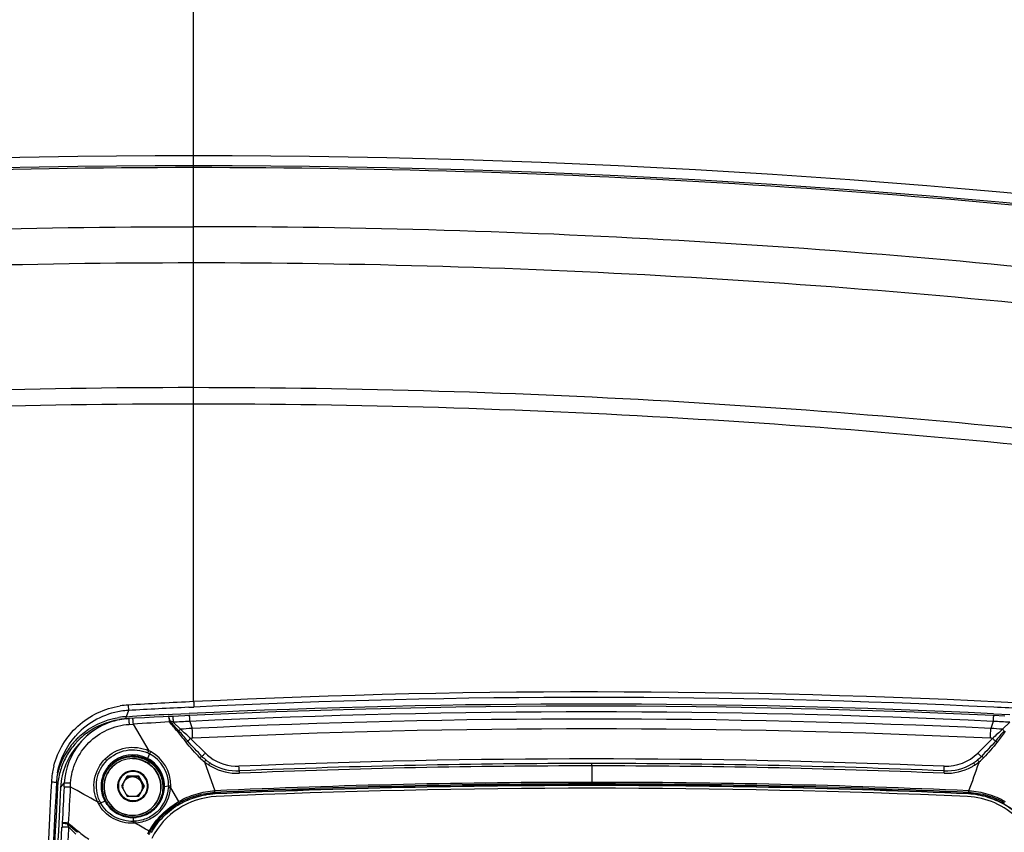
# Model space of a CAD drawing. Header units: millimetres. Extents: x 0 to 1660, y 0 to 1166.
# Tile 11 of 94: x 265 to 364, y 666 to 747. Entities that reach past the tile are written whole.
import ezdxf

# ---------------------------------------------------------------- set-up
doc = ezdxf.new("R2010")
doc.units = ezdxf.units.MM
doc.header["$LTSCALE"] = 65.395
doc.layers.get('0').update_dxf_attribs({"linetype": 'CONTINUOUS'})
doc.layers.add('SUPERFICI', color=7, linetype='CONTINUOUS')

msp = doc.modelspace()

# ---------------------------------------------------------------- linework, layer by layer
at = {"color": 9, "linetype": 'Continuous'}
for p, q in [((282.273, 678.825), (282.273, 782.964)), ((275.732, 677.937), (275.504, 677.317)), ((275.702, 678.48), (275.732, 677.937)), ((281.783, 678.257), (282.298, 678.282)), ((275.51, 677.107), (275.764, 677.12)), ((275.804, 676.549), (276.196, 676.577)), ((276.196, 676.577), (277.77, 673.908)), ((280.222, 676.758), (280.949, 676.053)), ((281.875, 676.841), (282.13, 676.133)), ((362.404, 676.841), (362.16, 676.134)), ((363.341, 676.054), (364.057, 676.759)), ((277.852, 673.599), (277.657, 673.133)), ((274.157, 672.312), (274.161, 672.316)), ((283.346, 672.796), (284.405, 669.893)), ((322.18, 672.384), (322.189, 670.736)), ((361.001, 672.796), (360.958, 672.673)), ((268.93, 670.204), (269.303, 670.656)), ((269.283, 670.276), (269.303, 670.656)), ((279.766, 670.361), (279.347, 670.302)), ((279.961, 670.188), (280.77, 668.812)), ((322.189, 670.456), (322.17, 670.417)), ((284.443, 669.613), (284.423, 669.574)), ((359.939, 669.614), (359.919, 669.575)), ((272.943, 668.688), (273.376, 668.85)), ((280.903, 668.583), (280.884, 668.544)), ((363.482, 668.584), (363.462, 668.545)), ((276.235, 666.827), (276.258, 667.211)), ((269.003, 664.602), (269.08, 666.252)), ((270.454, 665.554), (269.734, 666.266))]:
    msp.add_line(p, q, dxfattribs=at)
at = {"color": 7, "linetype": 'Continuous'}
for p, q in [((299.537, 678.079), (290.514, 677.793)), ((308.562, 678.27), (299.537, 678.079)), ((317.589, 678.366), (308.562, 678.27)), ((326.617, 678.366), (317.589, 678.366)), ((335.644, 678.271), (326.617, 678.366)), ((344.67, 678.081), (335.644, 678.271)), ((353.694, 677.795), (344.67, 678.081)), ((274.586, 676.952), (274.103, 676.821)), ((275.078, 677.048), (274.586, 676.952)), ((275.575, 677.107), (275.078, 677.048)), ((275.504, 677.317), (276.135, 677.351)), ((275.764, 677.12), (275.575, 677.107)), ((276.338, 677.151), (275.764, 677.12)), ((277.348, 677.205), (276.338, 677.151)), ((278.313, 677.255), (277.348, 677.205)), ((279.235, 677.302), (278.313, 677.255)), ((279.735, 677.328), (279.235, 677.302)), ((279.728, 677.536), (280.161, 677.557)), ((279.907, 677.335), (279.738, 677.328)), ((280.137, 677.346), (279.907, 677.335)), ((281.407, 677.407), (280.137, 677.346)), ((280.161, 677.557), (281.813, 677.636)), ((281.824, 677.427), (281.407, 677.407)), ((290.514, 677.793), (281.824, 677.427)), ((362.413, 677.428), (353.694, 677.795)), ((363.563, 677.373), (362.413, 677.428)), ((362.422, 677.615), (364.074, 677.535)), ((272.303, 675.957), (271.898, 675.662)), ((272.729, 676.222), (272.303, 675.957)), ((273.172, 676.456), (272.729, 676.222)), ((273.631, 676.655), (273.172, 676.456)), ((274.103, 676.821), (273.631, 676.655)), ((271.157, 674.985), (271.044, 674.862)), ((271.515, 675.337), (271.157, 674.985)), ((271.898, 675.662), (271.515, 675.337)), ((270.776, 674.573), (271.109, 674.933)), ((271.044, 674.862), (271.114, 674.939)), ((274.157, 672.319), (274.153, 672.316)), ((283.567, 672.93), (283.527, 672.962)), ((275.609, 671.363), (275.032, 670.365)), ((275.582, 671.307), (275.036, 670.363)), ((275.609, 671.363), (275.582, 671.307)), ((276.736, 671.305), (275.582, 671.307)), ((276.764, 671.361), (275.609, 671.363)), ((276.764, 671.361), (276.736, 671.305)), ((277.311, 670.31), (276.736, 671.305)), ((277.341, 670.362), (276.764, 671.361)), ((275.032, 670.365), (275.609, 669.366)), ((275.293, 670.808), (275.264, 670.754)), ((276.764, 669.364), (277.341, 670.362)), ((275.609, 669.366), (276.764, 669.364))]:
    msp.add_line(p, q, dxfattribs=at)
for centre, radius, start, end in [((282.273, -167.498), 900.999, 82.118603, 97.881397), ((282.273, -167.498), 899.999, 82.117193, 97.882807), ((276.168, 670.281), 7.669, 93.25756, 98.81359), ((321.893, -177.084), 855.66, 87.28517, 92.684761), ((276.159, 670.289), 7.659, 98.75428, 137.0881), ((276.136, 670.278), 6.852, 95.35949, 135.99627), ((275.912, 669.846), 7.482, 93.11995, 98.71772), ((276.141, 670.265), 6.865, 93.14616, 95.38581), ((321.879, -176.257), 854.832, 92.82639, 93.067499), ((275.929, 669.818), 7.518, 133.40812, 137.14945), ((276.161, 670.287), 7.662, 137.78114, 138.44735), ((276.165, 670.283), 7.668, 137.08862, 137.78114), ((275.925, 669.822), 7.513, 132.2275, 133.40786), ((276.133, 670.284), 6.845, 136.83259, 137.15788), ((276.132, 670.285), 6.844, 136.01807, 136.8326), ((275.894, 669.837), 6.974, 137.22882, 176.97691), ((275.909, 669.842), 7.488, 143.41077, 154.58273), ((276.114, 670.299), 6.821, 139.9773, 177.00511), ((275.899, 669.846), 7.477, 137.79083, 143.38483), ((275.922, 669.825), 7.509, 137.15009, 137.79412), ((276.132, 670.286), 6.843, 138.03001, 139.983), ((275.903, 669.849), 7.48, 154.6104, 165.7939), ((276.138, 670.275), 2.846, 89.89572, 134.11502), ((276.125, 670.282), 3.031, 135.02127, 140.57003), ((276.156, 670.311), 3.059, 135.02451, 139.62196), ((276.106, 670.301), 3.004, 134.24802, 135.01144), ((286.475, 676.666), 4.734, 232.1103, 233.33631), ((286.508, 676.711), 4.79, 233.34103, 236.90468), ((286.53, 676.744), 4.83, 236.90023, 237.26039), ((286.647, 676.948), 5.065, 237.40089, 239.80685), ((286.647, 676.948), 5.064, 239.80169, 272.36928), ((322.18, -176.036), 848.659, 90.000581, 92.38554), ((322.176, -176.213), 848.836, 87.615672, 90.000291), ((357.702, 676.9), 5.016, 267.57624, 300.74833), ((357.724, 676.855), 4.966, 300.79768, 302.83429), ((357.83, 676.679), 4.76, 302.90669, 303.44395), ((357.845, 676.656), 4.733, 303.44247, 305.48166), ((357.864, 676.629), 4.7, 305.48317, 306.24707), ((357.888, 676.598), 4.661, 306.24468, 308.74416), ((276.08, 670.324), 7.569, 171.34717, 176.97603), ((275.951, 669.838), 7.529, 165.80071, 167.97668), ((276.149, 670.314), 7.639, 169.69142, 171.35412), ((276.127, 670.277), 3.035, 162.37761, 168.97817), ((276.157, 670.308), 0.998, 89.88412, 149.92368), ((276.157, 670.304), 1.002, 30.01959, 89.90476), ((1124.894, 625.71), 857.555, 176.99119, 183.187063), ((1119.483, 625.231), 851.741, 176.973311, 183.175291), ((276.124, 670.322), 3.024, 169.80554, 202.50633), ((276.155, 670.309), 0.996, 153.47998, 180.00494), ((276.16, 670.31), 1, 180.01609, 191.48505), ((276.16, 670.306), 0.999, 0.00629, 30.01535), ((276.162, 670.306), 0.996, 334.70948, 0.00741), ((276.259, 670.332), 2.999, 352.62011, 358.8045), ((322.274, -179.412), 849.867, 90.005667, 92.551281), ((322.192, -184.937), 855.079, 87.47708, 92.523893), ((322.132, -178.966), 849.422, 87.449022, 89.996151), ((276.125, 670.323), 3.025, 202.51973, 208.21348), ((276.161, 670.307), 0.997, 289.07458, 325.19608), ((284.868, 661.736), 7.583, 92.49806, 153.43726), ((276.223, 670.339), 3.035, 322.51985, 352.56086), ((276.112, 670.317), 3.01, 208.21722, 208.87346), ((276.121, 670.322), 3.021, 208.88029, 211.26633), ((276.128, 670.326), 3.029, 211.2672, 216.31522), ((276.147, 670.284), 2.854, 206.84835, 210.00048), ((276.147, 670.285), 2.855, 210.01281, 269.90719), ((276.148, 670.276), 2.846, 269.89274, 316.8288), ((276.189, 670.367), 3.078, 308.0424, 315.00621), ((276.156, 670.268), 2.835, 316.84612, 317.29283), ((276.152, 670.271), 2.839, 317.29392, 320.45799), ((276.197, 670.358), 3.067, 315.01177, 317.2873), ((276.151, 670.265), 3.037, 317.82416, 319.17957), ((276.135, 670.278), 3.058, 319.18447, 325.97354), ((276.197, 670.359), 3.068, 317.28705, 318.90117), ((276.202, 670.354), 3.06, 318.90082, 322.54028), ((276.171, 670.401), 3.117, 265.31766, 271.57771), ((276.17, 670.418), 3.134, 271.57512, 271.89725), ((276.171, 670.403), 3.119, 271.89462, 273.62165), ((276.171, 670.408), 3.125, 273.62187, 277.25682)]:
    msp.add_arc(centre, radius, start, end, dxfattribs=at)
at = {"color": 9, "linetype": 'Continuous'}
for centre, radius, start, end in [((282.275, -167.571), 899.896, 90.000092, 97.372592), ((282.272, -167.571), 899.896, 82.6274, 89.9999), ((282.268, -125.257), 851.667, 83.241075, 89.999638), ((282.164, -123.643), 846.419, 89.992603, 96.75058), ((282.368, -123.891), 846.668, 83.250329, 90.006407), ((282.777, -134.045), 844.333, 90.034158, 96.706783), ((281.942, -131.117), 841.399, 83.281592, 89.977467), ((282.309, -125.952), 834.589, 90.002418, 96.738617), ((282.304, -127.086), 835.723, 83.274987, 90.002103), ((322.187, -143.548), 823.341, 86.769511, 92.778643), ((322.179, -143.425), 822.674, 87.193796, 92.778632), ((276.166, 670.315), 8.178, 93.25429, 98.89645), ((322.253, -145.204), 824.998, 92.777624, 93.23464), ((322.242, -144.991), 824.241, 92.813588, 93.234774), ((322.239, -141.434), 820.682, 86.766515, 87.191202), ((275.907, 669.834), 7.283, 93.12016, 98.7977), ((322.147, -174.109), 851.901, 87.291416, 92.709557), ((313.094, 56.467), 621.206, 93.066816, 93.40523), ((266.829, 642.782), 36.521, 68.48565, 69.04146), ((288.064, 547.405), 129.586, 92.73776, 93.46941), ((356.537, 553.274), 123.709, 86.51477, 87.28131), ((275.922, 669.809), 7.317, 134.03673, 137.12433), ((275.921, 669.81), 7.315, 133.22071, 134.03665), ((275.904, 669.829), 7.289, 126.72611, 133.22381), ((275.905, 669.831), 7.289, 143.538, 154.79228), ((275.893, 669.835), 7.277, 137.92033, 143.51137), ((275.916, 669.814), 7.308, 137.12475, 137.9236), ((276.179, 670.298), 3.196, 62.4618, 134.92236), ((276.139, 670.277), 2.84, 89.89526, 134.11529), ((276.192, 670.385), 3.617, 62.68547, 65.80812), ((276.174, 670.412), 3.843, 62.28461, 65.45422), ((276.181, 670.425), 3.587, 358.9672, 62.23305), ((276.166, 670.458), 3.806, 358.66931, 61.85718), ((286.267, 676.457), 4.684, 224.10864, 231.41197), ((286.367, 676.538), 4.566, 224.50046, 229.21298), ((286.435, 676.616), 4.671, 229.20338, 231.48309), ((357.973, 676.494), 4.527, 308.72251, 315.79345), ((358.127, 676.36), 4.579, 308.89625, 316.31613), ((276.162, 670.353), 8.157, 165.70984, 169.90826), ((275.898, 669.839), 7.28, 160.41137, 165.89745), ((275.874, 669.846), 7.255, 154.79729, 160.39766), ((276.162, 670.324), 3.166, 135.03188, 139.60419), ((286.381, 676.581), 4.852, 231.27609, 231.73376), ((286.392, 676.595), 4.869, 231.73378, 232.22296), ((286.417, 676.628), 4.911, 232.225, 234.16707), ((286.455, 676.68), 4.975, 234.16724, 236.17497), ((286.48, 676.718), 5.021, 236.1734, 237.20233), ((286.664, 677.003), 5.361, 237.20183, 237.5628), ((286.666, 677.006), 5.364, 237.563, 240.88214), ((286.656, 676.983), 5.339, 240.85871, 272.35793), ((322.237, -173.601), 845.986, 90.003851, 92.39562), ((322.148, -172.795), 845.18, 87.603617, 89.997823), ((357.71, 676.937), 5.293, 267.59429, 298.78834), ((-557.147, 995.608), 973.245, 340.447606, 340.621183), ((357.72, 676.914), 5.268, 298.8111, 302.51266), ((357.723, 676.909), 5.261, 302.5134, 303.02521), ((357.904, 676.631), 4.929, 303.02494, 303.73037), ((357.928, 676.596), 4.887, 303.72839, 305.78545), ((357.973, 676.533), 4.81, 305.784, 308.39802), ((358.008, 676.488), 4.753, 308.40194, 309.0347), ((276.071, 670.366), 8.065, 171.25929, 176.9818), ((276.143, 670.356), 8.138, 169.90891, 171.26659), ((275.944, 669.827), 7.328, 165.89347, 171.36635), ((276.14, 670.335), 3.142, 167.09649, 175.97662), ((1125.111, 625.74), 858.277, 176.991139, 183.187324), ((1120.041, 625.226), 852.602, 176.974854, 183.172724), ((275.877, 669.837), 7.259, 171.36197, 176.96244), ((1134.759, 625.104), 866.654, 177.01229, 177.249417), ((901.131, 633.86), 632.27, 176.696967, 177.02897), ((132.609, 680.019), 137.647, 355.94697, 356.10929), ((-18.019, 149.347), 595.219, 60.769867, 61.070171), ((276.188, 670.419), 3.577, 315.02298, 356.2887), ((276.166, 670.445), 3.804, 315.06794, 356.11511), ((276.222, 670.354), 3.126, 351.99054, 359.05824), ((276.397, 670.353), 2.951, 359.01336, 1.01508), ((322.269, -178.969), 849.706, 90.00542, 92.554063), ((322.208, -176.218), 846.793, 90.001282, 92.558203), ((322.133, -178.626), 849.362, 87.446394, 89.996247), ((269.517, 670.493), 52.673, 0.08941, 0.26521), ((322.089, -180.621), 851.196, 87.449382, 89.993255), ((276.107, 670.335), 3.109, 202.20295, 208.52931), ((236.046, 667.49), 48.418, 2.65216, 2.84409), ((302.177, 672.215), 57.845, 357.53903, 357.69964), ((275.749, 670.244), 3.441, 205.29147, 208.51538), ((276.036, 670.348), 3.51, 205.01908, 208.22059), ((276.111, 670.344), 3.117, 208.63648, 211.01749), ((276.114, 670.345), 3.119, 211.01668, 216.04633), ((276.148, 670.286), 2.848, 206.853, 210.00496), ((276.148, 670.287), 2.849, 210.0176, 269.9071), ((276.149, 670.278), 2.84, 269.89223, 316.79156), ((276.189, 670.384), 3.168, 306.44638, 315.00829), ((276.157, 670.27), 2.829, 316.80933, 317.29379), ((276.154, 670.273), 2.833, 317.29488, 320.45924), ((276.207, 670.365), 3.142, 315.01262, 317.01189), ((276.197, 670.375), 3.156, 317.01256, 320.79767), ((276.201, 670.372), 3.151, 320.79596, 326.00662), ((256.035, 654.471), 28.592, 29.84374, 30.10412), ((276.161, 670.562), 3.351, 271.65204, 275.0547), ((276.176, 670.384), 3.173, 275.06918, 276.96848), ((315.716, 664.04), 46.688, 176.74161, 177.28366), ((283.262, 671.797), 14.615, 200.85255, 202.23838), ((392.739, 658.948), 123.217, 176.59542, 177.36399), ((-114.819, -22.496), 792.451, 60.299852, 60.415565), ((283.84, 662.316), 6.989, 149.62635, 152.55265), ((283.977, 662.332), 6.97, 150.29199, 153.21005), ((266.044, 644.956), 23.979, 60.30611, 60.61718)]:
    msp.add_arc(centre, radius, start, end, dxfattribs=at)
for points, knots in [([(182.044, 720.493), (186.196, 721), (194.514, 721.901), (211.174, 723.514), (240.4, 725.666), (265.526, 726.41), (282.273, 726.41)], [0, 0, 0, 0, 0.124911, 0.249861, 0.49985, 1, 1, 1, 1]), ([(268.258, 672.366), (268.643, 673.877), (270.347, 676.737), (273.358, 678.153), (274.901, 678.394)], [0, 0, 0, 0, 0.499499, 1, 1, 1, 1]), ([(282.273, 678.825), (282.277, 678.759), (282.284, 678.579), (282.299, 678.398), (282.298, 678.282)], [0, 0, 0, 0, 0.360372, 1, 1, 1, 1]), ([(275.51, 677.107), (275.509, 677.132), (275.509, 677.201), (275.489, 677.275), (275.504, 677.317)], [0, 0, 0, 0, 0.362726, 1, 1, 1, 1]), ([(275.764, 677.12), (275.768, 677.12), (275.764, 677.099), (275.772, 677.076), (275.774, 677.022), (275.783, 676.924), (275.792, 676.762), (275.801, 676.625), (275.805, 676.549)], [0, 0, 0, 0, 0.018385, 0.071694, 0.158893, 0.277898, 0.598791, 1, 1, 1, 1]), ([(276.146, 677.141), (276.149, 677.141), (276.149, 677.12), (276.156, 677.097), (276.16, 677.045), (276.17, 676.948), (276.182, 676.788), (276.191, 676.653), (276.196, 676.577)], [0, 0, 0, 0, 0.018955, 0.072305, 0.159377, 0.278176, 0.598679, 1, 1, 1, 1]), ([(279.735, 677.328), (279.748, 677.328), (279.766, 677.272), (279.786, 677.197), (279.808, 677.052), (279.821, 676.945), (279.826, 676.884)], [0, 0, 0, 0, 0.081188, 0.282872, 0.596705, 1, 1, 1, 1]), ([(279.892, 676.887), (279.876, 676.996), (279.846, 677.141), (279.793, 677.284), (279.754, 677.328), (279.738, 677.328)], [0, 0, 0, 0, 0.692676, 0.89663, 1, 1, 1, 1]), ([(280.171, 677.347), (280.175, 677.347), (280.175, 677.326), (280.183, 677.301), (280.187, 677.247), (280.197, 677.145), (280.209, 676.978), (280.217, 676.837), (280.222, 676.758)], [0, 0, 0, 0, 0.019247, 0.072991, 0.160563, 0.279867, 0.600706, 1, 1, 1, 1]), ([(281.824, 677.427), (281.827, 677.427), (281.828, 677.406), (281.835, 677.381), (281.84, 677.327), (281.85, 677.226), (281.862, 677.06), (281.87, 676.919), (281.875, 676.841)], [0, 0, 0, 0, 0.019381, 0.073118, 0.160638, 0.279869, 0.600597, 1, 1, 1, 1]), ([(362.413, 677.428), (362.416, 677.427), (362.414, 677.406), (362.419, 677.381), (362.417, 677.327), (362.417, 677.226), (362.412, 677.06), (362.408, 676.92), (362.404, 676.841)], [0, 0, 0, 0, 0.019024, 0.07264, 0.16011, 0.279334, 0.600202, 1, 1, 1, 1]), ([(269.938, 670.679), (269.989, 671.427), (270.362, 672.92), (271.671, 674.81), (273.562, 676.12), (275.055, 676.496), (275.804, 676.549)], [0, 0, 0, 0, 0.249787, 0.499736, 0.749788, 1, 1, 1, 1]), ([(280.949, 676.053), (280.935, 676.039), (280.88, 675.988), (280.823, 675.938), (280.779, 675.905)], [0, 0, 0, 0, 0.269413, 1, 1, 1, 1]), ([(363.341, 676.054), (363.356, 676.04), (363.412, 675.988), (363.471, 675.939), (363.517, 675.906)], [0, 0, 0, 0, 0.266955, 1, 1, 1, 1]), ([(281.684, 674.871), (281.702, 674.889), (281.795, 674.978), (281.887, 675.069), (281.961, 675.143)], [0, 0, 0, 0, 0.192001, 1, 1, 1, 1]), ([(362.627, 674.872), (362.607, 674.889), (362.508, 674.977), (362.413, 675.069), (362.338, 675.144)], [0, 0, 0, 0, 0.196806, 1, 1, 1, 1]), ([(273.417, 673.104), (273.964, 673.651), (275.423, 674.43), (277.067, 674.226), (277.77, 673.908)], [0, 0, 0, 0, 0.50045, 1, 1, 1, 1]), ([(273.587, 672.93), (274.1, 673.443), (275.471, 674.173), (277.013, 673.982), (277.674, 673.684)], [0, 0, 0, 0, 0.500463, 1, 1, 1, 1]), ([(281.512, 674.773), (281.527, 674.784), (281.582, 674.821), (281.64, 674.855), (281.684, 674.871)], [0, 0, 0, 0, 0.29122, 1, 1, 1, 1]), ([(362.806, 674.774), (362.79, 674.785), (362.733, 674.823), (362.673, 674.856), (362.627, 674.872)], [0, 0, 0, 0, 0.286216, 1, 1, 1, 1]), ([(272.638, 668.773), (272.311, 669.468), (272.095, 671.106), (272.872, 672.559), (273.417, 673.104)], [0, 0, 0, 0, 0.498724, 1, 1, 1, 1]), ([(273.417, 673.104), (273.462, 673.06), (273.519, 673.003), (273.575, 672.943), (273.587, 672.93)], [0, 0, 0, 0, 0.775908, 1, 1, 1, 1]), ([(277.628, 673.013), (277.058, 673.314), (275.69, 673.56), (274.449, 672.929), (273.992, 672.472)], [0, 0, 0, 0, 0.499311, 1, 1, 1, 1]), ([(276.144, 673.117), (276.411, 673.117), (276.947, 673.04), (277.686, 672.706), (278.303, 672.179), (278.749, 671.502), (278.989, 670.728), (279.003, 669.917), (278.79, 669.136), (278.508, 668.675), (278.338, 668.469)], [0, 0, 0, 0, 0.12509, 0.2502, 0.375297, 0.500348, 0.625332, 0.750252, 0.87513, 1, 1, 1, 1]), ([(277.625, 673.015), (277.619, 673.026), (277.635, 673.071), (277.646, 673.107), (277.657, 673.133)], [0, 0, 0, 0, 0.320483, 1, 1, 1, 1]), ([(279.257, 670.269), (279.268, 670.821), (278.972, 671.955), (278.118, 672.755), (277.628, 673.013)], [0, 0, 0, 0, 0.49894, 1, 1, 1, 1]), ([(279.348, 670.405), (279.339, 670.959), (279.012, 672.084), (278.149, 672.875), (277.657, 673.133)], [0, 0, 0, 0, 0.498928, 1, 1, 1, 1]), ([(277.77, 673.908), (277.743, 673.852), (277.71, 673.777), (277.681, 673.702), (277.674, 673.684)], [0, 0, 0, 0, 0.773137, 1, 1, 1, 1]), ([(277.96, 673.815), (277.929, 673.761), (277.892, 673.689), (277.859, 673.616), (277.852, 673.599)], [0, 0, 0, 0, 0.773357, 1, 1, 1, 1]), ([(282.904, 673.197), (282.945, 673.234), (283.002, 673.284), (283.072, 673.327), (283.1, 673.339), (283.11, 673.337)], [0, 0, 0, 0, 0.663786, 0.882183, 1, 1, 1, 1]), ([(283.446, 673.662), (283.372, 673.588), (283.257, 673.482), (283.151, 673.366), (283.11, 673.337)], [0, 0, 0, 0, 0.674189, 1, 1, 1, 1]), ([(360.857, 673.663), (360.933, 673.587), (361.035, 673.486), (361.158, 673.382), (361.201, 673.345), (361.218, 673.338)], [0, 0, 0, 0, 0.659533, 0.884272, 1, 1, 1, 1]), ([(361.438, 673.197), (361.395, 673.236), (361.329, 673.284), (361.248, 673.343), (361.218, 673.338)], [0, 0, 0, 0, 0.64896, 1, 1, 1, 1]), ([(272.856, 668.864), (272.551, 669.516), (272.347, 671.053), (273.075, 672.418), (273.587, 672.93)], [0, 0, 0, 0, 0.498681, 1, 1, 1, 1]), ([(273.607, 669), (273.472, 669.266), (273.286, 669.845), (273.292, 670.754), (273.58, 671.616), (273.943, 672.104), (274.157, 672.312)], [0, 0, 0, 0, 0.250149, 0.500154, 0.750074, 1, 1, 1, 1]), ([(273.992, 672.472), (273.995, 672.483), (273.957, 672.513), (273.94, 672.542), (273.922, 672.562)], [0, 0, 0, 0, 0.288269, 1, 1, 1, 1]), ([(283.346, 672.796), (283.383, 672.84), (283.437, 672.901), (283.493, 672.948), (283.521, 672.966), (283.527, 672.962)], [0, 0, 0, 0, 0.699436, 0.909534, 1, 1, 1, 1]), ([(283.761, 672.497), (283.794, 672.547), (283.848, 672.615), (283.886, 672.667), (283.915, 672.687), (283.918, 672.682)], [0, 0, 0, 0, 0.728565, 0.931684, 1, 1, 1, 1]), ([(322.18, 672.384), (322.18, 672.443), (322.179, 672.541), (322.176, 672.584), (322.174, 672.627), (322.172, 672.623)], [0, 0, 0, 0, 0.740289, 0.944395, 1, 1, 1, 1]), ([(360.424, 672.684), (360.422, 672.684), (360.42, 672.684), (360.417, 672.683), (360.416, 672.682)], [0, 0, 0, 0, 0.536987, 1, 1, 1, 1]), ([(360.591, 672.498), (360.559, 672.544), (360.508, 672.603), (360.452, 672.68), (360.424, 672.684)], [0, 0, 0, 0, 0.661943, 1, 1, 1, 1]), ([(361.001, 672.796), (360.963, 672.841), (360.908, 672.901), (360.843, 672.951), (360.813, 672.966), (360.805, 672.962)], [0, 0, 0, 0, 0.679131, 0.893552, 1, 1, 1, 1]), ([(276.186, 671.895), (275.987, 671.896), (275.583, 671.817), (275.073, 671.476), (274.731, 670.967), (274.611, 670.365), (274.731, 669.762), (275.073, 669.252), (275.583, 668.91), (275.986, 668.83), (276.186, 668.829)], [0, 0, 0, 0, 0.125031, 0.249969, 0.374851, 0.499746, 0.624715, 0.749777, 0.874895, 1, 1, 1, 1]), ([(276.187, 671.821), (275.997, 671.822), (275.613, 671.746), (275.128, 671.423), (274.803, 670.938), (274.689, 670.366), (274.803, 669.793), (275.128, 669.307), (275.613, 668.982), (275.997, 668.906), (276.187, 668.906)], [0, 0, 0, 0, 0.12503, 0.249968, 0.37485, 0.499746, 0.624715, 0.749778, 0.874896, 1, 1, 1, 1]), ([(276.186, 668.829), (276.386, 668.829), (276.789, 668.908), (277.299, 669.248), (277.641, 669.758), (277.761, 670.36), (277.641, 670.962), (277.299, 671.473), (276.789, 671.815), (276.386, 671.895), (276.186, 671.895)], [0, 0, 0, 0, 0.125031, 0.249969, 0.374851, 0.499746, 0.624715, 0.749777, 0.874895, 1, 1, 1, 1]), ([(276.187, 668.906), (276.376, 668.905), (276.76, 668.98), (277.245, 669.304), (277.57, 669.789), (277.684, 670.361), (277.57, 670.934), (277.245, 671.42), (276.76, 671.745), (276.377, 671.821), (276.187, 671.821)], [0, 0, 0, 0, 0.12503, 0.249968, 0.37485, 0.499746, 0.624715, 0.749778, 0.874896, 1, 1, 1, 1]), ([(286.875, 671.649), (286.873, 671.708), (286.867, 671.805), (286.862, 671.849), (286.858, 671.892), (286.856, 671.888)], [0, 0, 0, 0, 0.739519, 0.943762, 1, 1, 1, 1]), ([(357.487, 671.649), (357.49, 671.708), (357.492, 671.806), (357.492, 671.849), (357.491, 671.892), (357.489, 671.888)], [0, 0, 0, 0, 0.741048, 0.945005, 1, 1, 1, 1]), ([(268.018, 670.791), (268.082, 670.788), (268.198, 670.779), (268.367, 670.765), (268.447, 670.744), (268.524, 670.736), (268.522, 670.722)], [0, 0, 0, 0, 0.379453, 0.703252, 0.919658, 1, 1, 1, 1]), ([(269.283, 670.276), (269.294, 670.291), (269.37, 670.286), (269.488, 670.301), (269.685, 670.295), (269.83, 670.293), (269.911, 670.29)], [0, 0, 0, 0, 0.088627, 0.300474, 0.615762, 1, 1, 1, 1]), ([(269.303, 670.656), (269.313, 670.672), (269.391, 670.671), (269.511, 670.688), (269.71, 670.685), (269.857, 670.682), (269.938, 670.679)], [0, 0, 0, 0, 0.090107, 0.302233, 0.617095, 1, 1, 1, 1]), ([(279.257, 670.269), (279.26, 670.279), (279.297, 670.293), (279.326, 670.299), (279.348, 670.302)], [0, 0, 0, 0, 0.327841, 1, 1, 1, 1]), ([(279.961, 670.188), (279.943, 670.189), (279.875, 670.192), (279.807, 670.192), (279.758, 670.188)], [0, 0, 0, 0, 0.274998, 1, 1, 1, 1]), ([(279.971, 670.37), (279.952, 670.37), (279.884, 670.37), (279.815, 670.367), (279.766, 670.361)], [0, 0, 0, 0, 0.274271, 1, 1, 1, 1]), ([(280.77, 668.812), (281.318, 669.134), (282.504, 669.631), (283.769, 669.86), (284.405, 669.893)], [0, 0, 0, 0, 0.499774, 1, 1, 1, 1]), ([(280.835, 668.699), (281.377, 669.009), (282.545, 669.486), (283.788, 669.703), (284.412, 669.731)], [0, 0, 0, 0, 0.499787, 1, 1, 1, 1]), ([(359.969, 669.731), (360.594, 669.704), (361.837, 669.486), (363.007, 669.01), (363.55, 668.7)], [0, 0, 0, 0, 0.500062, 1, 1, 1, 1]), ([(359.976, 669.894), (360.612, 669.861), (361.877, 669.631), (363.065, 669.134), (363.614, 668.813)], [0, 0, 0, 0, 0.500074, 1, 1, 1, 1]), ([(272.638, 668.773), (272.657, 668.783), (272.728, 668.816), (272.801, 668.846), (272.856, 668.864)], [0, 0, 0, 0, 0.27102, 1, 1, 1, 1]), ([(276.234, 666.631), (275.536, 666.607), (274.45, 666.871), (273.322, 667.722), (272.895, 668.294), (272.725, 668.601)], [0, 0, 0, 0, 0.498897, 0.749386, 1, 1, 1, 1]), ([(272.732, 668.587), (272.751, 668.598), (272.819, 668.635), (272.89, 668.668), (272.943, 668.688)], [0, 0, 0, 0, 0.271518, 1, 1, 1, 1]), ([(276.235, 666.827), (275.579, 666.807), (274.561, 667.06), (273.503, 667.862), (273.104, 668.4), (272.945, 668.689)], [0, 0, 0, 0, 0.498939, 0.749418, 1, 1, 1, 1]), ([(273.476, 668.863), (273.473, 668.872), (273.424, 668.869), (273.399, 668.859), (273.376, 668.85)], [0, 0, 0, 0, 0.291066, 1, 1, 1, 1]), ([(273.592, 668.51), (273.855, 668.148), (274.55, 667.53), (275.439, 667.261), (275.888, 667.222)], [0, 0, 0, 0, 0.498719, 1, 1, 1, 1]), ([(277.81, 665.85), (278.166, 666.457), (279.032, 667.589), (280.163, 668.455), (280.77, 668.812)], [0, 0, 0, 0, 0.499941, 1, 1, 1, 1]), ([(277.923, 665.786), (278.266, 666.388), (279.111, 667.51), (280.233, 668.355), (280.835, 668.699)], [0, 0, 0, 0, 0.499922, 1, 1, 1, 1]), ([(276.274, 667.285), (276.268, 667.288), (276.261, 667.246), (276.259, 667.231), (276.258, 667.212)], [0, 0, 0, 0, 0.252518, 1, 1, 1, 1]), ([(278.719, 667.891), (278.415, 667.587), (277.691, 667.086), (276.839, 666.869), (276.411, 666.837)], [0, 0, 0, 0, 0.499998, 1, 1, 1, 1]), ([(278.859, 667.759), (278.538, 667.437), (277.772, 666.908), (276.872, 666.677), (276.419, 666.642)], [0, 0, 0, 0, 0.499957, 1, 1, 1, 1]), ([(269.08, 666.252), (269.084, 666.257), (269.106, 666.261), (269.168, 666.271), (269.3, 666.273), (269.497, 666.274), (269.65, 666.269), (269.734, 666.266)], [0, 0, 0, 0, 0.028598, 0.089127, 0.301862, 0.617584, 1, 1, 1, 1]), ([(269.607, 666.661), (269.488, 666.667), (269.321, 666.685), (269.151, 666.683), (269.103, 666.693)], [0, 0, 0, 0, 0.708252, 1, 1, 1, 1]), ([(269.103, 666.693), (269.11, 666.679), (269.169, 666.666), (269.262, 666.64), (269.42, 666.617), (269.538, 666.602), (269.604, 666.595)], [0, 0, 0, 0, 0.09158, 0.299614, 0.610637, 1, 1, 1, 1]), ([(276.234, 666.631), (276.233, 666.649), (276.232, 666.714), (276.233, 666.78), (276.235, 666.827)], [0, 0, 0, 0, 0.28237, 1, 1, 1, 1]), ([(276.419, 666.642), (276.417, 666.66), (276.413, 666.725), (276.411, 666.791), (276.411, 666.837)], [0, 0, 0, 0, 0.282291, 1, 1, 1, 1])]:
    msp.add_open_spline(points, degree=3, knots=knots, dxfattribs=at)
at = {"color": 7, "linetype": 'Continuous'}
for points in [[(270.876, 675.385), (271.943, 676.353), (273.354, 677.023), (274.778, 677.241)], [(268.634, 671.681), (268.878, 673.026), (269.52, 674.346), (270.427, 675.369)], [(273.826, 672.292), (273.483, 671.889), (273.241, 671.378), (273.148, 670.858)], [(273.784, 672.207), (273.541, 671.911), (273.351, 671.562), (273.234, 671.196)], [(277.146, 670.281), (277.146, 670.141), (277.115, 669.998), (277.057, 669.87)], [(275.496, 669.561), (275.593, 669.476), (275.708, 669.408), (275.83, 669.365)], [(279.168, 669.91), (279.112, 669.436), (278.937, 668.963), (278.67, 668.567)], [(276.565, 667.309), (277.11, 667.378), (277.654, 667.604), (278.087, 667.942)]]:
    msp.add_open_spline(points, degree=3, dxfattribs=at)
at = {"color": 9, "linetype": 'Continuous'}
for points in [[(271.545, 675.671), (272.486, 676.373), (273.633, 676.852), (274.793, 677.032)], [(279.826, 676.884), (279.848, 676.886), (279.869, 676.888), (279.89, 676.885)], [(279.826, 676.884), (279.83, 676.849), (279.843, 676.815), (279.859, 676.784)], [(279.859, 676.784), (279.879, 676.799), (279.908, 676.808), (279.917, 676.832)], [(280.675, 675.829), (280.397, 676.142), (280.12, 676.457), (279.859, 676.784)], [(279.933, 676.825), (279.916, 676.844), (279.9, 676.864), (279.892, 676.887)], [(280.779, 675.905), (280.493, 676.208), (280.208, 676.513), (279.933, 676.825)], [(280.675, 675.829), (280.708, 675.856), (280.743, 675.882), (280.779, 675.905)], [(281.512, 674.773), (281.238, 675.129), (280.974, 675.494), (280.675, 675.829)], [(281.684, 674.871), (281.386, 675.22), (281.093, 675.572), (280.779, 675.905)], [(363.517, 675.906), (363.208, 675.572), (362.92, 675.22), (362.627, 674.872)], [(363.624, 675.83), (363.331, 675.495), (363.073, 675.13), (362.806, 674.774)], [(282.904, 673.197), (282.416, 673.7), (281.938, 674.216), (281.512, 674.773)], [(283.11, 673.337), (282.62, 673.835), (282.136, 674.34), (281.684, 674.871)], [(362.627, 674.872), (362.181, 674.34), (361.702, 673.836), (361.218, 673.338)], [(362.806, 674.774), (362.389, 674.216), (361.918, 673.701), (361.438, 673.197)], [(273.75, 672.376), (273.427, 671.996), (273.189, 671.524), (273.077, 671.037)], [(268.628, 670.221), (268.584, 670.224), (268.541, 670.227), (268.499, 670.231)], [(273.006, 670.556), (272.973, 670.086), (273.051, 669.596), (273.229, 669.16)], [(279.766, 670.361), (279.765, 670.303), (279.762, 670.245), (279.758, 670.188)], [(279.971, 670.37), (279.969, 670.309), (279.965, 670.248), (279.961, 670.188)], [(278.813, 668.61), (279.075, 668.997), (279.251, 669.456), (279.317, 669.918)], [(275.888, 667.222), (276.011, 667.211), (276.135, 667.207), (276.258, 667.211)], [(276.561, 667.234), (277.099, 667.3), (277.635, 667.514), (278.071, 667.835)], [(269.604, 666.595), (269.604, 666.616), (269.605, 666.638), (269.609, 666.66)], [(269.662, 666.56), (269.646, 666.573), (269.626, 666.591), (269.605, 666.588)], [(269.711, 666.631), (269.678, 666.647), (269.643, 666.659), (269.607, 666.661)], [(269.662, 666.56), (269.676, 666.584), (269.693, 666.607), (269.71, 666.63)], [(269.662, 666.56), (269.984, 666.291), (270.298, 666.012), (270.61, 665.732)], [(269.711, 666.631), (270.046, 666.379), (270.369, 666.111), (270.69, 665.84)], [(276.419, 666.642), (276.357, 666.637), (276.296, 666.633), (276.234, 666.631)], [(276.411, 666.837), (276.352, 666.833), (276.294, 666.83), (276.235, 666.828)], [(270.69, 665.84), (270.661, 665.805), (270.634, 665.769), (270.61, 665.732)], [(270.69, 665.84), (271.034, 665.549), (271.407, 665.294), (271.771, 665.029)]]:
    msp.add_open_spline(points, degree=3, dxfattribs=at)
at = {"color": 7, "linetype": 'Continuous'}
for points, knots in [([(274.01, 672.453), (274.451, 672.882), (275.633, 673.479), (277.573, 673.177), (278.994, 671.822), (279.24, 670.521), (279.168, 669.91)], [0, 0, 0, 0, 0.249875, 0.500005, 0.750133, 1, 1, 1, 1]), ([(278.342, 668.464), (278.512, 668.669), (278.795, 669.132), (279.008, 669.915), (278.994, 670.727), (278.754, 671.503), (278.307, 672.182), (277.689, 672.709), (276.948, 673.044), (276.411, 673.121), (276.143, 673.122)], [0, 0, 0, 0, 0.124878, 0.249762, 0.374687, 0.499672, 0.62472, 0.749812, 0.874915, 1, 1, 1, 1]), ([(274.153, 672.316), (273.939, 672.107), (273.574, 671.618), (273.285, 670.754), (273.279, 669.843), (273.466, 669.262), (273.601, 668.995)], [0, 0, 0, 0, 0.24993, 0.499855, 0.74986, 1, 1, 1, 1]), ([(277.146, 670.281), (277.146, 670.391), (277.109, 670.612), (276.949, 670.907), (276.701, 671.134), (276.393, 671.269), (276.059, 671.296), (275.733, 671.213), (275.453, 671.029), (275.316, 670.851), (275.264, 670.754)], [0, 0, 0, 0, 0.12495, 0.249964, 0.375047, 0.500148, 0.625216, 0.750213, 0.875131, 1, 1, 1, 1]), ([(280.903, 668.583), (281.408, 668.875), (282.559, 669.357), (283.789, 669.584), (284.443, 669.613)], [0, 0, 0, 0, 0.470963, 1, 1, 1, 1]), ([(367.097, 662.067), (367.055, 662.998), (366.617, 664.864), (364.995, 667.222), (362.632, 668.838), (360.764, 669.272), (359.831, 669.313)], [0, 0, 0, 0, 0.249827, 0.499816, 0.749911, 1, 1, 1, 1]), ([(359.939, 669.614), (360.593, 669.585), (361.824, 669.358), (362.976, 668.875), (363.482, 668.584)], [0, 0, 0, 0, 0.528869, 1, 1, 1, 1]), ([(273.687, 668.532), (273.944, 668.183), (274.62, 667.587), (275.482, 667.33), (275.916, 667.294)], [0, 0, 0, 0, 0.498608, 1, 1, 1, 1]), ([(278.04, 665.718), (278.38, 666.308), (279.215, 667.406), (280.314, 668.242), (280.903, 668.583)], [0, 0, 0, 0, 0.499923, 1, 1, 1, 1]), ([(363.482, 668.584), (364.072, 668.242), (365.173, 667.407), (366.012, 666.308), (366.354, 665.719)], [0, 0, 0, 0, 0.500075, 1, 1, 1, 1])]:
    msp.add_open_spline(points, degree=3, knots=knots, dxfattribs=at)
at = {"layer": 'SUPERFICI', "color": 9, "linetype": 'Continuous'}
for p, q in [((281.961, 675.143), (283.446, 673.662)), ((360.857, 673.663), (362.338, 675.144))]:
    msp.add_line(p, q, dxfattribs=at)
for centre, radius, start, end in [((322.152, -172.737), 849.814, 87.301637, 92.699336), ((284.214, 636.703), 39.485, 93.02486, 94.74259), ((165.12, 546.312), 173.923, 47.7943, 48.24253), ((125.115, 667.486), 157.253, 2.79494, 3.15229), ((322.156, -172.722), 848.818, 87.30162, 92.699354), ((172.512, 683.833), 189.804, 357.37943, 357.67537), ((360.075, 636.663), 39.526, 85.26018, 86.97673), ((733.735, 266.768), 552.003, 132.14436, 132.28495), ((284.917, 617.193), 58.025, 92.70265, 92.92063), ((359.383, 617.203), 58.016, 87.08078, 87.29882), ((286.634, 676.86), 4.516, 225.08998, 232.98087), ((286.629, 676.854), 4.507, 232.98098, 272.37955), ((322.161, -176.467), 849.553, 87.616556, 92.384417), ((357.68, 676.841), 4.494, 267.59735, 314.99407)]:
    msp.add_arc(centre, radius, start, end, dxfattribs=at)
at = {"layer": 'SUPERFICI', "color": 7, "linetype": 'Continuous'}
for centre, radius, start, end in [((322.255, -179.504), 849.921, 90.005747, 92.551201), ((322.023, -183.037), 853.454, 87.45504, 89.990134)]:
    msp.add_arc(centre, radius, start, end, dxfattribs=at)
at = {"layer": 'SUPERFICI', "color": 9, "linetype": 'Continuous'}
for points, knots in [([(286.848, 671.887), (286.837, 671.94), (286.831, 672.096), (286.82, 672.25), (286.816, 672.35)], [0, 0, 0, 0, 0.349959, 1, 1, 1, 1]), ([(357.482, 671.888), (357.477, 671.942), (357.484, 672.097), (357.487, 672.251), (357.491, 672.351)], [0, 0, 0, 0, 0.351023, 1, 1, 1, 1])]:
    msp.add_open_spline(points, degree=3, knots=knots, dxfattribs=at)
at = {"layer": 'SUPERFICI', "color": 7, "linetype": 'Continuous'}
for points, knots in [([(284.423, 669.574), (283.77, 669.545), (282.539, 669.318), (281.388, 668.836), (280.884, 668.544)], [0, 0, 0, 0, 0.529037, 1, 1, 1, 1]), ([(363.462, 668.545), (362.957, 668.836), (361.805, 669.319), (360.573, 669.546), (359.919, 669.575)], [0, 0, 0, 0, 0.471131, 1, 1, 1, 1]), ([(366.335, 665.68), (365.992, 666.269), (365.154, 667.368), (364.053, 668.203), (363.462, 668.545)], [0, 0, 0, 0, 0.499925, 1, 1, 1, 1])]:
    msp.add_open_spline(points, degree=3, knots=knots, dxfattribs=at)

doc.saveas('drawing.dxf')
